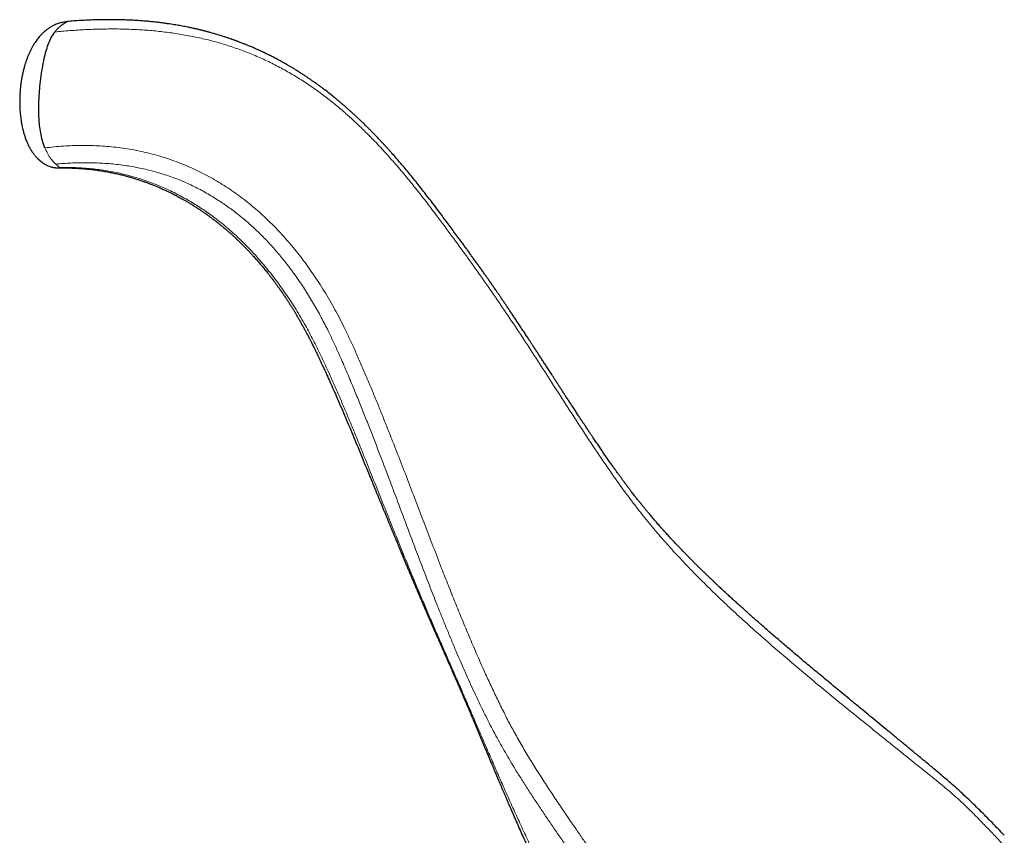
# Model space of a CAD drawing. Header units: millimetres. Extents: x 8 to 1329, y 12 to 1074.
# Tile 144 of 256: x 564 to 661, y 876 to 956. Entities that reach past the tile are written whole.
import ezdxf

# ---------------------------------------------------------------- set-up
doc = ezdxf.new("R2010")
doc.units = ezdxf.units.MM

msp = doc.modelspace()

# ---------------------------------------------------------------- linework, layer by layer
at = {"color": 7, "linetype": 'Continuous', "lineweight": 30}
msp.add_line((568.994, 955.808), (568.959, 955.787), dxfattribs=at)
for points, knots in [([(568.959, 955.786), (568.911, 955.781), (568.778, 955.767), (568.567, 955.731), (568.331, 955.677), (568.115, 955.611), (567.917, 955.538), (567.737, 955.46), (567.566, 955.375), (567.406, 955.286), (567.259, 955.194), (567.133, 955.108), (567.027, 955.031), (566.939, 954.963), (566.871, 954.908), (566.82, 954.865), (566.782, 954.833), (566.749, 954.804), (566.716, 954.774), (566.682, 954.743), (566.646, 954.71), (566.587, 954.653), (566.502, 954.569), (566.385, 954.446), (566.258, 954.302), (566.122, 954.135), (565.983, 953.952), (565.844, 953.75), (565.704, 953.529), (565.565, 953.289), (565.427, 953.028), (565.297, 952.757), (565.176, 952.477), (565.063, 952.191), (564.958, 951.895), (564.861, 951.594), (564.766, 951.261), (564.674, 950.896), (564.589, 950.5), (564.515, 950.09), (564.453, 949.667), (564.405, 949.233), (564.372, 948.808), (564.353, 948.394), (564.346, 947.989), (564.352, 947.565), (564.374, 947.116), (564.415, 946.642), (564.474, 946.171), (564.553, 945.707), (564.647, 945.276), (564.752, 944.88), (564.865, 944.521), (564.992, 944.173), (565.134, 943.84), (565.291, 943.523), (565.44, 943.263), (565.573, 943.06), (565.678, 942.91), (565.78, 942.778), (565.877, 942.662), (565.959, 942.57), (566.026, 942.499), (566.081, 942.444), (566.134, 942.392), (566.187, 942.343), (566.236, 942.298), (566.286, 942.254), (566.326, 942.22), (566.353, 942.197), (566.366, 942.186), (566.375, 942.179), (566.387, 942.169), (566.405, 942.154), (566.424, 942.139), (566.44, 942.127), (566.448, 942.12), (566.455, 942.114), (566.461, 942.11), (566.461, 942.11), (566.466, 942.105), (566.476, 942.097), (566.496, 942.082), (566.527, 942.058), (566.567, 942.028), (566.617, 941.991), (566.678, 941.949), (566.751, 941.902), (566.832, 941.853), (566.926, 941.801), (567.026, 941.751), (567.129, 941.706), (567.23, 941.667), (567.329, 941.635), (567.429, 941.606), (567.53, 941.581), (567.636, 941.56), (567.73, 941.545), (567.809, 941.534), (567.869, 941.527), (567.929, 941.521), (567.998, 941.516), (568.082, 941.512), (568.184, 941.509), (568.264, 941.508), (568.309, 941.509), (568.314, 941.509)], [0, 0, 0, 0, 0.007692, 0.021504, 0.034439, 0.046546, 0.057854, 0.068379, 0.078125, 0.088508, 0.097814, 0.106027, 0.113122, 0.119079, 0.123878, 0.127382, 0.129885, 0.132245, 0.134691, 0.137228, 0.139856, 0.142575, 0.150531, 0.159217, 0.169984, 0.181531, 0.193854, 0.206989, 0.220973, 0.235838, 0.251617, 0.268337, 0.284137, 0.300722, 0.31767, 0.334582, 0.351429, 0.37334, 0.395024, 0.416422, 0.440325, 0.463721, 0.486551, 0.508762, 0.530309, 0.551488, 0.576984, 0.60249, 0.627915, 0.653163, 0.678138, 0.698673, 0.718882, 0.738703, 0.758103, 0.777057, 0.795557, 0.806271, 0.816112, 0.825089, 0.833255, 0.840674, 0.845199, 0.84984, 0.854662, 0.859712, 0.864988, 0.870268, 0.875502, 0.878101, 0.879396, 0.880038, 0.8807, 0.882173, 0.883909, 0.884658, 0.885289, 0.885845, 0.886392, 0.887761, 0.8891, 0.891118, 0.893411, 0.895965, 0.898936, 0.902419, 0.906472, 0.911131, 0.916408, 0.921733, 0.928322, 0.93435, 0.939842, 0.945756, 0.951071, 0.956741, 0.962967, 0.969294, 0.97285, 0.976113, 0.979119, 0.982646, 0.987168, 0.992685, 0.999188, 1, 1, 1, 1]), ([(567.777, 954.782), (567.809, 954.826), (567.871, 954.909), (567.966, 955.021), (568.058, 955.112), (568.141, 955.189), (568.217, 955.26), (568.292, 955.326), (568.368, 955.388), (568.445, 955.448), (568.526, 955.508), (568.609, 955.567), (568.694, 955.623), (568.771, 955.672), (568.839, 955.714), (568.907, 955.755), (568.959, 955.785), (568.989, 955.801), (569.002, 955.809), (568.999, 955.808), (568.997, 955.808)], [0, 0, 0, 0, 0.080022, 0.152937, 0.218056, 0.274778, 0.328595, 0.382277, 0.436403, 0.490684, 0.545065, 0.611003, 0.673445, 0.732407, 0.787809, 0.839669, 0.916148, 0.946774, 0.973193, 1, 1, 1, 1]), ([(660.573, 876.314), (660.373, 876.521), (659.974, 876.934), (659.374, 877.55), (658.774, 878.16), (658.171, 878.762), (657.566, 879.357), (656.967, 879.93), (656.375, 880.482), (655.79, 881.012), (655.201, 881.53), (654.61, 882.035), (653.928, 882.611), (653.157, 883.253), (652.3, 883.963), (651.457, 884.662), (650.627, 885.348), (649.81, 886.02), (649.008, 886.68), (648.22, 887.328), (647.447, 887.962), (646.689, 888.584), (645.946, 889.195), (645.218, 889.793), (644.519, 890.37), (643.848, 890.925), (643.205, 891.457), (642.58, 891.977), (641.974, 892.483), (641.403, 892.961), (640.867, 893.412), (640.363, 893.837), (639.875, 894.25), (639.401, 894.653), (638.942, 895.045), (638.497, 895.427), (638.053, 895.809), (637.61, 896.192), (637.17, 896.575), (636.746, 896.945), (636.338, 897.303), (635.968, 897.63), (635.633, 897.928), (635.331, 898.197), (635.036, 898.461), (634.739, 898.728), (634.433, 899.005), (634.12, 899.289), (633.801, 899.581), (633.477, 899.879), (633.141, 900.19), (632.794, 900.513), (632.494, 900.795), (632.243, 901.033), (632.043, 901.223), (631.84, 901.416), (631.634, 901.613), (631.43, 901.81), (631.221, 902.013), (631.011, 902.217), (630.803, 902.421), (630.608, 902.614), (630.45, 902.771), (630.325, 902.895), (630.231, 902.988), (630.142, 903.078), (630.056, 903.164), (629.975, 903.246), (629.899, 903.322), (629.837, 903.384), (629.792, 903.431), (629.761, 903.462), (629.738, 903.486), (629.717, 903.506), (629.695, 903.529), (629.665, 903.559), (629.628, 903.598), (629.579, 903.648), (629.518, 903.71), (629.444, 903.785), (629.359, 903.872), (629.264, 903.97), (629.052, 904.189), (628.614, 904.646), (628.103, 905.19), (627.628, 905.708), (627.294, 906.077), (626.967, 906.443), (626.655, 906.799), (626.361, 907.138), (626.084, 907.462), (625.871, 907.715), (625.717, 907.9), (625.619, 908.019), (625.525, 908.132), (625.44, 908.236), (625.366, 908.326), (625.306, 908.4), (625.259, 908.457), (625.223, 908.501), (625.194, 908.537), (625.169, 908.568), (625.146, 908.597), (625.123, 908.625), (625.093, 908.662), (625.052, 908.713), (624.999, 908.779), (624.932, 908.863), (624.848, 908.968), (624.747, 909.096), (624.634, 909.238), (624.511, 909.396), (624.378, 909.567), (624.235, 909.752), (624.083, 909.95), (623.921, 910.162), (623.754, 910.383), (623.582, 910.611), (623.407, 910.847), (623.224, 911.094), (623.034, 911.354), (622.836, 911.626), (622.631, 911.91), (622.412, 912.218), (622.178, 912.549), (621.928, 912.904), (621.67, 913.275), (621.404, 913.66), (621.135, 914.051), (620.866, 914.447), (620.595, 914.847), (620.391, 915.148), (620.257, 915.348), (620.195, 915.441), (620.132, 915.534), (620.07, 915.627), (620.011, 915.716), (619.954, 915.801), (619.901, 915.88), (619.854, 915.951), (619.815, 916.01), (619.785, 916.054), (619.764, 916.086), (619.749, 916.109), (619.736, 916.127), (619.724, 916.146), (619.711, 916.165), (619.691, 916.195), (619.662, 916.239), (619.618, 916.304), (619.565, 916.385), (619.501, 916.481), (619.429, 916.59), (619.35, 916.71), (619.263, 916.841), (619.168, 916.985), (619.065, 917.141), (618.955, 917.308), (618.838, 917.486), (618.714, 917.674), (618.586, 917.87), (618.424, 918.118), (618.232, 918.411), (618.014, 918.745), (617.803, 919.069), (617.598, 919.384), (617.4, 919.689), (617.207, 919.986), (617.022, 920.271), (616.845, 920.544), (616.675, 920.807), (616.509, 921.063), (616.314, 921.364), (616.085, 921.716), (615.821, 922.124), (615.605, 922.456), (615.441, 922.71), (615.33, 922.88), (615.221, 923.048), (615.116, 923.209), (615.019, 923.359), (614.937, 923.484), (614.871, 923.585), (614.818, 923.666), (614.769, 923.742), (614.723, 923.812), (614.685, 923.87), (614.657, 923.913), (614.641, 923.938), (614.631, 923.954), (614.623, 923.966), (614.61, 923.986), (614.588, 924.019), (614.557, 924.067), (614.517, 924.128), (614.468, 924.203), (614.41, 924.292), (614.341, 924.397), (614.262, 924.518), (614.173, 924.653), (614.075, 924.803), (613.967, 924.968), (613.851, 925.143), (613.729, 925.329), (613.601, 925.524), (613.465, 925.73), (613.325, 925.941), (613.151, 926.205), (612.945, 926.515), (612.711, 926.866), (612.485, 927.205), (612.268, 927.529), (612.055, 927.845), (611.847, 928.152), (611.645, 928.45), (611.453, 928.732), (611.271, 928.999), (611.098, 929.25), (610.947, 929.469), (610.815, 929.661), (610.7, 929.826), (610.588, 929.988), (610.474, 930.151), (610.357, 930.319), (610.213, 930.524), (610.041, 930.77), (609.838, 931.058), (609.626, 931.359), (609.403, 931.673), (609.171, 931.998), (608.929, 932.337), (608.692, 932.667), (608.461, 932.988), (608.236, 933.299), (608.005, 933.618), (607.766, 933.947), (607.521, 934.281), (607.229, 934.68), (606.89, 935.14), (606.507, 935.657), (606.086, 936.224), (605.626, 936.838), (605.129, 937.499), (604.639, 938.147), (604.17, 938.758), (603.724, 939.334), (603.298, 939.874), (602.874, 940.403), (602.448, 940.924), (602.02, 941.44), (601.588, 941.95), (601.153, 942.454), (600.793, 942.862), (600.513, 943.175), (600.318, 943.392), (600.127, 943.601), (599.976, 943.765), (599.862, 943.888), (599.784, 943.972), (599.707, 944.055), (599.632, 944.135), (599.559, 944.212), (599.493, 944.282), (599.442, 944.336), (599.406, 944.374), (599.382, 944.4), (599.356, 944.427), (599.323, 944.462), (599.278, 944.508), (599.222, 944.567), (599.113, 944.68), (598.959, 944.839), (598.752, 945.051), (598.538, 945.267), (598.319, 945.486), (598.083, 945.718), (597.83, 945.964), (597.561, 946.221), (597.299, 946.469), (597.043, 946.706), (596.838, 946.893), (596.683, 947.033), (596.579, 947.127), (596.482, 947.213), (596.397, 947.288), (596.331, 947.347), (596.282, 947.39), (596.246, 947.422), (596.211, 947.452), (596.171, 947.487), (596.117, 947.534), (596.046, 947.596), (595.955, 947.674), (595.85, 947.764), (595.73, 947.867), (595.595, 947.98), (595.451, 948.101), (595.301, 948.225), (595.04, 948.439), (594.664, 948.741), (594.247, 949.064), (593.905, 949.323), (593.641, 949.519), (593.374, 949.713), (593.109, 949.902), (592.853, 950.081), (592.613, 950.246), (592.406, 950.386), (592.231, 950.502), (592.086, 950.598), (591.967, 950.675), (591.873, 950.737), (591.802, 950.782), (591.739, 950.822), (591.687, 950.855), (591.647, 950.881), (591.617, 950.899), (591.589, 950.917), (591.556, 950.938), (591.513, 950.965), (591.458, 951), (591.391, 951.041), (591.314, 951.089), (591.224, 951.144), (591.124, 951.205), (591.012, 951.273), (590.895, 951.343), (590.775, 951.414), (590.656, 951.484), (590.54, 951.552), (590.345, 951.664), (590.077, 951.816), (589.771, 951.984), (589.512, 952.123), (589.297, 952.237), (589.089, 952.345), (588.889, 952.446), (588.698, 952.542), (588.553, 952.614), (588.455, 952.662), (588.404, 952.686), (588.363, 952.706), (588.328, 952.723), (588.293, 952.74), (588.249, 952.761), (588.193, 952.788), (588.125, 952.82), (588.046, 952.857), (587.955, 952.9), (587.851, 952.948), (587.737, 953), (587.583, 953.07), (587.398, 953.152), (587.189, 953.244), (586.996, 953.326), (586.82, 953.401), (586.66, 953.467), (586.516, 953.526), (586.374, 953.583), (586.228, 953.642), (586.07, 953.704), (585.907, 953.766), (585.763, 953.821), (585.641, 953.867), (585.546, 953.902), (585.462, 953.933), (585.395, 953.957), (585.343, 953.976), (585.292, 953.994), (585.232, 954.016), (585.156, 954.043), (585.057, 954.077), (584.935, 954.12), (584.793, 954.169), (584.642, 954.22), (584.486, 954.272), (584.324, 954.324), (584.146, 954.382), (583.949, 954.443), (583.734, 954.509), (583.511, 954.576), (583.282, 954.642), (583.072, 954.702), (582.891, 954.752), (582.745, 954.791), (582.618, 954.825), (582.511, 954.853), (582.425, 954.875), (582.358, 954.892), (582.309, 954.905), (582.27, 954.915), (582.238, 954.923), (582.209, 954.93), (582.183, 954.937), (582.154, 954.944), (582.11, 954.955), (582.045, 954.971), (581.955, 954.993), (581.846, 955.019), (581.717, 955.049), (581.573, 955.083), (581.414, 955.119), (581.241, 955.157), (581.051, 955.198), (580.843, 955.241), (580.619, 955.287), (580.381, 955.333), (580.132, 955.38), (579.872, 955.427), (579.595, 955.474), (579.303, 955.522), (578.974, 955.573), (578.606, 955.626), (578.196, 955.681), (577.762, 955.733), (577.305, 955.782), (576.825, 955.828), (576.331, 955.868), (575.826, 955.903), (575.31, 955.932), (574.775, 955.955), (574.22, 955.973), (573.647, 955.983), (573.053, 955.986), (572.441, 955.981), (571.808, 955.968), (571.156, 955.945), (570.488, 955.914), (569.805, 955.872), (569.307, 955.837), (569.036, 955.813), (568.997, 955.809)], [0, 0, 0, 0, 0.006417, 0.012782, 0.019096, 0.02536, 0.031575, 0.037742, 0.043509, 0.049225, 0.054887, 0.060487, 0.066024, 0.074152, 0.082158, 0.090053, 0.097837, 0.105511, 0.113074, 0.120527, 0.127869, 0.135102, 0.142226, 0.14924, 0.156146, 0.162558, 0.168864, 0.175022, 0.181027, 0.186879, 0.192065, 0.197125, 0.202058, 0.206865, 0.211547, 0.216102, 0.220531, 0.225259, 0.229834, 0.234257, 0.238528, 0.242646, 0.245961, 0.24917, 0.252272, 0.255403, 0.258693, 0.26214, 0.265535, 0.26907, 0.272746, 0.276562, 0.280519, 0.282709, 0.28494, 0.287212, 0.289525, 0.29186, 0.29411, 0.296629, 0.299007, 0.301241, 0.303333, 0.304464, 0.305549, 0.306587, 0.307579, 0.308524, 0.309422, 0.310229, 0.310676, 0.311034, 0.311303, 0.311493, 0.311742, 0.312088, 0.312533, 0.313077, 0.313816, 0.314684, 0.315679, 0.316803, 0.318054, 0.32322, 0.332488, 0.336643, 0.340808, 0.34497, 0.34902, 0.352746, 0.356352, 0.359838, 0.361175, 0.362494, 0.363782, 0.364936, 0.365933, 0.366772, 0.367367, 0.367846, 0.368219, 0.368556, 0.368871, 0.369167, 0.369478, 0.370115, 0.370837, 0.371645, 0.372885, 0.374285, 0.375844, 0.377562, 0.37944, 0.38144, 0.383594, 0.385901, 0.388363, 0.390778, 0.393326, 0.396004, 0.398812, 0.401751, 0.40482, 0.40802, 0.411691, 0.415521, 0.419508, 0.423653, 0.427957, 0.432115, 0.436411, 0.440844, 0.441838, 0.442838, 0.443845, 0.444858, 0.445826, 0.446697, 0.447598, 0.448363, 0.448993, 0.449487, 0.4498, 0.450018, 0.450208, 0.450406, 0.450612, 0.450825, 0.451374, 0.452019, 0.452914, 0.453948, 0.45512, 0.456392, 0.457796, 0.45933, 0.460995, 0.462791, 0.464682, 0.466699, 0.468827, 0.470945, 0.474635, 0.478206, 0.48166, 0.484997, 0.48828, 0.49144, 0.494478, 0.497394, 0.500187, 0.502874, 0.50559, 0.509799, 0.514146, 0.518628, 0.520427, 0.522246, 0.524072, 0.525794, 0.527391, 0.528863, 0.529782, 0.530644, 0.531449, 0.532198, 0.532885, 0.5333, 0.533569, 0.533696, 0.533805, 0.533956, 0.534334, 0.53485, 0.535502, 0.536293, 0.53722, 0.538355, 0.539643, 0.541087, 0.542685, 0.544438, 0.546345, 0.548286, 0.550363, 0.552579, 0.55487, 0.557117, 0.561015, 0.564766, 0.568369, 0.571823, 0.57513, 0.578476, 0.581656, 0.584669, 0.587516, 0.590197, 0.592711, 0.594569, 0.596325, 0.598016, 0.599757, 0.601554, 0.603408, 0.606356, 0.609437, 0.612651, 0.615998, 0.619478, 0.62309, 0.626836, 0.630052, 0.633359, 0.636758, 0.640249, 0.643829, 0.64741, 0.652965, 0.658432, 0.663812, 0.670884, 0.677807, 0.684579, 0.691201, 0.696985, 0.702646, 0.708202, 0.713718, 0.719198, 0.724642, 0.730051, 0.735424, 0.73785, 0.740222, 0.742495, 0.744669, 0.745613, 0.746536, 0.74744, 0.748323, 0.749187, 0.749978, 0.750644, 0.750962, 0.751241, 0.751498, 0.751868, 0.752378, 0.753027, 0.753815, 0.756093, 0.758307, 0.760856, 0.763313, 0.765678, 0.768754, 0.771707, 0.774561, 0.777316, 0.779971, 0.781108, 0.782226, 0.783274, 0.78416, 0.784884, 0.785338, 0.785691, 0.786013, 0.786424, 0.786925, 0.787703, 0.788631, 0.789709, 0.790937, 0.792314, 0.79381, 0.795321, 0.796838, 0.801644, 0.806508, 0.809013, 0.811533, 0.814068, 0.816597, 0.818986, 0.82121, 0.82327, 0.824673, 0.825989, 0.827216, 0.827899, 0.82855, 0.829125, 0.829598, 0.829935, 0.830191, 0.830396, 0.830685, 0.831073, 0.831561, 0.832149, 0.832837, 0.833624, 0.834511, 0.835498, 0.836554, 0.837599, 0.838628, 0.839641, 0.840639, 0.84367, 0.846544, 0.848429, 0.850239, 0.851974, 0.853634, 0.855219, 0.856726, 0.85722, 0.857637, 0.857975, 0.858236, 0.858482, 0.858841, 0.859319, 0.859862, 0.860503, 0.861244, 0.862085, 0.863024, 0.864004, 0.865812, 0.867484, 0.869022, 0.870425, 0.871693, 0.872827, 0.873827, 0.875041, 0.876274, 0.877546, 0.878858, 0.879623, 0.880396, 0.881063, 0.881578, 0.88194, 0.882286, 0.88275, 0.883334, 0.884037, 0.88503, 0.886146, 0.887301, 0.888494, 0.889724, 0.890992, 0.892562, 0.894185, 0.895863, 0.897593, 0.899336, 0.900566, 0.901652, 0.902593, 0.903389, 0.904041, 0.904513, 0.904863, 0.905134, 0.905375, 0.905585, 0.905765, 0.905965, 0.90622, 0.906744, 0.907411, 0.908221, 0.909173, 0.910267, 0.911417, 0.912692, 0.91409, 0.915614, 0.917262, 0.919035, 0.920821, 0.922717, 0.924724, 0.926841, 0.92907, 0.931862, 0.934813, 0.937924, 0.941195, 0.944628, 0.948219, 0.951747, 0.955411, 0.959206, 0.963129, 0.967184, 0.97137, 0.97569, 0.980148, 0.984744, 0.989478, 0.994261, 0.999178, 1, 1, 1, 1]), ([(566.818, 943.465), (566.729, 943.708), (566.554, 944.184), (566.395, 944.921), (566.288, 945.648), (566.235, 946.32), (566.214, 946.939), (566.214, 947.505), (566.231, 948.067), (566.261, 948.627), (566.317, 949.351), (566.415, 950.224), (566.553, 951.231), (566.717, 952.116), (566.907, 952.886), (567.123, 953.55), (567.391, 954.197), (567.647, 954.585), (567.777, 954.782)], [0, 0, 0, 0, 0.066493, 0.13072, 0.193393, 0.254926, 0.303576, 0.351868, 0.39991, 0.447777, 0.495504, 0.58602, 0.67303, 0.756858, 0.818008, 0.878183, 0.938209, 1, 1, 1, 1]), ([(568.317, 941.508), (568.317, 941.508), (568.317, 941.508), (568.315, 941.509), (568.314, 941.509)], [0, 0, 0, 0, 0.303574, 1, 1, 1, 1]), ([(568.317, 941.507), (568.427, 941.508), (568.715, 941.512), (569.177, 941.505), (569.698, 941.487), (570.235, 941.458), (570.786, 941.415), (571.348, 941.358), (571.892, 941.29), (572.419, 941.212), (572.929, 941.124), (573.422, 941.028), (573.894, 940.925), (574.345, 940.818), (574.773, 940.707), (575.179, 940.593), (575.562, 940.479), (575.926, 940.365), (576.272, 940.249), (576.601, 940.134), (576.912, 940.02), (577.204, 939.908), (577.477, 939.8), (577.73, 939.696), (577.963, 939.597), (578.177, 939.503), (578.374, 939.415), (578.56, 939.329), (578.735, 939.247), (578.898, 939.17), (579.039, 939.101), (579.158, 939.043), (579.255, 938.994), (579.333, 938.955), (579.396, 938.923), (579.439, 938.901), (579.469, 938.886), (579.493, 938.873), (579.526, 938.856), (579.572, 938.833), (579.63, 938.802), (579.744, 938.743), (579.913, 938.653), (580.138, 938.53), (580.381, 938.395), (580.642, 938.245), (580.921, 938.081), (581.212, 937.904), (581.508, 937.718), (581.804, 937.527), (582.099, 937.33), (582.394, 937.128), (582.687, 936.921), (582.98, 936.708), (583.271, 936.49), (583.561, 936.267), (583.85, 936.039), (584.137, 935.805), (584.42, 935.569), (584.686, 935.34), (584.93, 935.125), (585.151, 934.927), (585.356, 934.738), (585.547, 934.56), (585.723, 934.393), (585.885, 934.236), (586.034, 934.09), (586.17, 933.955), (586.272, 933.852), (586.344, 933.779), (586.387, 933.736), (586.422, 933.7), (586.451, 933.67), (586.479, 933.641), (586.515, 933.604), (586.562, 933.555), (586.624, 933.491), (586.698, 933.413), (586.814, 933.291), (586.966, 933.129), (587.185, 932.89), (587.438, 932.609), (587.721, 932.284), (588.002, 931.954), (588.284, 931.614), (588.527, 931.312), (588.732, 931.052), (588.898, 930.838), (589.065, 930.619), (589.233, 930.395), (589.379, 930.197), (589.498, 930.033), (589.587, 929.911), (589.664, 929.803), (589.729, 929.711), (589.783, 929.635), (589.825, 929.575), (589.856, 929.531), (589.882, 929.494), (589.909, 929.455), (589.942, 929.408), (589.98, 929.353), (590.022, 929.291), (590.076, 929.212), (590.143, 929.113), (590.224, 928.993), (590.314, 928.86), (590.428, 928.688), (590.565, 928.478), (590.722, 928.234), (590.88, 927.983), (591.039, 927.729), (591.197, 927.469), (591.355, 927.206), (591.513, 926.937), (591.649, 926.703), (591.762, 926.504), (591.855, 926.34), (591.946, 926.176), (592.035, 926.015), (592.118, 925.863), (592.197, 925.718), (592.271, 925.58), (592.339, 925.453), (592.397, 925.345), (592.442, 925.258), (592.477, 925.193), (592.503, 925.144), (592.525, 925.101), (592.547, 925.058), (592.572, 925.011), (592.604, 924.948), (592.646, 924.867), (592.699, 924.766), (592.758, 924.649), (592.825, 924.518), (592.9, 924.37), (592.981, 924.209), (593.068, 924.034), (593.163, 923.841), (593.267, 923.629), (593.378, 923.401), (593.49, 923.167), (593.603, 922.931), (593.715, 922.694), (593.877, 922.347), (594.089, 921.89), (594.366, 921.283), (594.659, 920.634), (594.967, 919.944), (595.309, 919.168), (595.684, 918.303), (596.091, 917.351), (596.498, 916.389), (596.904, 915.419), (597.311, 914.44), (597.718, 913.453), (598.128, 912.457), (598.455, 911.658), (598.701, 911.059), (598.864, 910.66), (599.027, 910.264), (599.186, 909.876), (599.34, 909.501), (599.487, 909.14), (599.629, 908.794), (599.771, 908.449), (599.912, 908.105), (600.051, 907.764), (600.183, 907.442), (600.308, 907.14), (600.409, 906.894), (600.488, 906.7), (600.548, 906.556), (600.603, 906.421), (600.653, 906.299), (600.697, 906.195), (600.733, 906.107), (600.762, 906.035), (600.789, 905.969), (600.819, 905.898), (600.855, 905.811), (600.896, 905.711), (600.946, 905.59), (601.004, 905.449), (601.071, 905.288), (601.15, 905.096), (601.243, 904.871), (601.351, 904.61), (601.467, 904.332), (601.602, 904.006), (601.755, 903.637), (601.923, 903.235), (602.088, 902.84), (602.249, 902.454), (602.408, 902.077), (602.563, 901.709), (602.719, 901.338), (602.876, 900.965), (603.035, 900.592), (603.189, 900.228), (603.339, 899.875), (603.493, 899.515), (603.653, 899.141), (603.824, 898.743), (604.001, 898.331), (604.186, 897.903), (604.377, 897.46), (604.573, 897.011), (604.771, 896.556), (604.972, 896.096), (605.18, 895.622), (605.394, 895.134), (605.616, 894.631), (605.844, 894.113), (606.079, 893.581), (606.32, 893.033), (606.567, 892.47), (606.802, 891.934), (607.02, 891.431), (607.22, 890.972), (607.416, 890.519), (607.607, 890.075), (607.811, 889.602), (608.024, 889.103), (608.248, 888.577), (608.464, 888.067), (608.673, 887.573), (608.874, 887.096), (609.066, 886.638), (609.25, 886.198), (609.428, 885.774), (609.6, 885.363), (609.766, 884.966), (609.927, 884.582), (610.081, 884.215), (610.228, 883.864), (610.37, 883.526), (610.507, 883.199), (610.612, 882.95), (610.687, 882.773), (610.731, 882.668), (610.775, 882.563), (610.819, 882.46), (610.862, 882.359), (610.903, 882.261), (610.941, 882.171), (610.973, 882.095), (610.999, 882.034), (611.021, 881.981), (611.044, 881.927), (611.07, 881.866), (611.1, 881.795), (611.133, 881.716), (611.189, 881.585), (611.267, 881.4), (611.37, 881.158), (611.48, 880.9), (611.596, 880.627), (611.719, 880.339), (611.849, 880.036), (611.985, 879.718), (612.127, 879.389), (612.272, 879.053), (612.468, 878.599), (612.72, 878.021), (613.02, 877.338), (613.321, 876.658), (613.623, 875.983), (613.935, 875.291), (614.258, 874.584), (614.569, 873.913), (614.864, 873.283), (615.143, 872.696), (615.426, 872.107), (615.711, 871.521), (616.056, 870.822), (616.463, 870.012), (616.934, 869.096), (617.409, 868.194), (617.889, 867.308), (618.303, 866.561), (618.649, 865.951), (618.924, 865.474), (619.201, 865.001), (619.479, 864.533), (619.759, 864.072), (620.037, 863.621), (620.31, 863.184), (620.578, 862.763), (620.839, 862.358), (621.094, 861.969), (621.342, 861.596), (621.582, 861.239), (621.815, 860.898), (622.034, 860.58), (622.239, 860.285), (622.431, 860.013), (622.62, 859.748), (622.811, 859.482), (623.011, 859.206), (623.223, 858.918), (623.444, 858.619), (623.675, 858.311), (623.919, 857.988), (624.176, 857.652), (624.446, 857.302), (624.73, 856.938), (625.027, 856.56), (625.342, 856.162), (625.677, 855.744), (626.03, 855.305), (626.395, 854.854), (626.772, 854.391), (627.158, 853.918), (627.582, 853.4), (628.044, 852.836), (628.543, 852.223), (629.054, 851.594), (629.576, 850.946), (630.105, 850.284), (630.641, 849.608), (631.184, 848.916), (631.738, 848.207), (632.108, 847.728), (632.296, 847.486)], [0, 0, 0, 0, 0.00254, 0.006641, 0.010646, 0.014555, 0.019036, 0.023381, 0.027589, 0.03166, 0.035664, 0.039525, 0.043242, 0.046814, 0.05024, 0.053464, 0.056548, 0.059492, 0.062295, 0.065006, 0.067571, 0.069991, 0.072266, 0.074397, 0.07635, 0.078163, 0.079838, 0.081374, 0.082951, 0.084349, 0.085571, 0.086631, 0.087434, 0.088111, 0.088662, 0.089087, 0.08926, 0.089438, 0.089726, 0.090128, 0.090645, 0.091272, 0.093119, 0.09513, 0.097306, 0.099649, 0.102212, 0.104928, 0.107684, 0.110465, 0.113268, 0.116094, 0.118941, 0.121809, 0.124698, 0.127609, 0.130542, 0.133497, 0.136474, 0.139394, 0.141923, 0.14431, 0.146554, 0.148657, 0.150618, 0.152437, 0.154132, 0.155682, 0.157086, 0.157669, 0.158166, 0.158577, 0.158902, 0.159174, 0.159577, 0.160138, 0.160857, 0.161735, 0.162771, 0.164976, 0.167175, 0.17073, 0.174266, 0.17779, 0.181424, 0.185216, 0.187409, 0.189652, 0.191944, 0.194286, 0.196661, 0.198086, 0.19935, 0.200455, 0.201399, 0.202183, 0.202807, 0.203215, 0.203542, 0.20394, 0.204424, 0.204983, 0.205614, 0.206315, 0.207396, 0.20861, 0.20996, 0.211443, 0.213815, 0.216279, 0.218777, 0.22131, 0.223876, 0.226478, 0.229113, 0.231784, 0.233366, 0.234961, 0.236567, 0.238163, 0.23964, 0.240985, 0.2424, 0.24363, 0.244676, 0.245538, 0.246124, 0.246578, 0.24695, 0.247359, 0.247809, 0.248301, 0.249164, 0.250138, 0.251221, 0.252503, 0.253912, 0.255447, 0.257108, 0.258897, 0.260965, 0.263165, 0.265393, 0.267631, 0.269879, 0.272137, 0.277499, 0.282916, 0.289435, 0.296029, 0.302698, 0.311749, 0.320931, 0.330224, 0.339627, 0.34914, 0.358763, 0.368495, 0.378336, 0.382232, 0.386144, 0.390071, 0.393909, 0.397604, 0.401156, 0.404566, 0.407832, 0.411383, 0.414748, 0.417927, 0.42092, 0.423727, 0.425221, 0.426657, 0.428018, 0.429225, 0.430263, 0.431134, 0.431837, 0.432385, 0.433092, 0.433958, 0.434971, 0.436055, 0.437557, 0.439154, 0.440847, 0.443262, 0.445848, 0.448604, 0.45153, 0.455558, 0.459571, 0.463496, 0.467333, 0.471081, 0.47474, 0.478311, 0.482137, 0.485856, 0.489468, 0.492972, 0.496398, 0.500199, 0.504151, 0.508252, 0.512503, 0.516904, 0.521455, 0.525883, 0.530444, 0.535138, 0.539965, 0.544925, 0.550018, 0.555244, 0.560603, 0.566095, 0.571719, 0.576224, 0.580675, 0.585027, 0.589282, 0.593438, 0.598587, 0.603576, 0.608408, 0.61308, 0.617594, 0.621873, 0.626, 0.629973, 0.633792, 0.637532, 0.641111, 0.644531, 0.647795, 0.65094, 0.653977, 0.656904, 0.657901, 0.658885, 0.659855, 0.660812, 0.661756, 0.662686, 0.663534, 0.664257, 0.664799, 0.665246, 0.665724, 0.666291, 0.666947, 0.667692, 0.668494, 0.670597, 0.672841, 0.675225, 0.677749, 0.680415, 0.683221, 0.686168, 0.689223, 0.692326, 0.695475, 0.701797, 0.708299, 0.714365, 0.72058, 0.726944, 0.733458, 0.74012, 0.74546, 0.750892, 0.756347, 0.761761, 0.767134, 0.77575, 0.784255, 0.792651, 0.800936, 0.809111, 0.813652, 0.818159, 0.822632, 0.827071, 0.831475, 0.835808, 0.840001, 0.844053, 0.847963, 0.851732, 0.855359, 0.858846, 0.862191, 0.865394, 0.868207, 0.8709, 0.873475, 0.876066, 0.878825, 0.881754, 0.884707, 0.887814, 0.891073, 0.894486, 0.898051, 0.901769, 0.90564, 0.909664, 0.914042, 0.918587, 0.923279, 0.928092, 0.933028, 0.938084, 0.944312, 0.950715, 0.957295, 0.964051, 0.970984, 0.97797, 0.985134, 0.992478, 1, 1, 1, 1])]:
    msp.add_open_spline(points, degree=3, knots=knots, dxfattribs=at)
at = {"color": 252, "linetype": 'Continuous', "lineweight": 0}
for points, knots in [([(567.776, 954.782), (568.275, 954.829), (569.271, 954.923), (570.768, 955.018), (572.265, 955.074), (573.759, 955.086), (575.241, 955.052), (576.709, 954.969), (578.162, 954.834), (579.603, 954.645), (581.031, 954.4), (582.438, 954.097), (583.825, 953.736), (585.191, 953.311), (586.538, 952.823), (587.86, 952.272), (589.145, 951.663), (590.389, 951.001), (591.592, 950.289), (592.752, 949.531), (593.87, 948.732), (594.948, 947.897), (595.987, 947.03), (596.989, 946.135), (597.955, 945.217), (598.968, 944.198), (600.021, 943.077), (601.107, 941.853), (602.156, 940.612), (603.172, 939.358), (604.157, 938.091), (605.297, 936.582), (606.587, 934.85), (608.012, 932.9), (609.43, 930.916), (610.843, 928.89), (612.249, 926.813), (613.625, 924.732), (614.982, 922.65), (616.411, 920.436), (617.923, 918.089), (619.535, 915.612), (620.959, 913.473), (622.192, 911.674), (623.226, 910.218), (624.302, 908.768), (625.436, 907.317), (626.635, 905.869), (627.896, 904.431), (629.206, 903.013), (630.56, 901.615), (631.952, 900.237), (633.378, 898.876), (634.836, 897.529), (636.321, 896.192), (637.833, 894.863), (639.372, 893.538), (640.936, 892.214), (642.516, 890.898), (644.111, 889.587), (645.719, 888.279), (647.347, 886.963), (648.811, 885.785), (650.102, 884.746), (651.213, 883.853), (652.327, 882.955), (653.448, 882.06), (654.563, 881.159), (655.634, 880.254), (656.64, 879.329), (657.594, 878.398), (658.522, 877.449), (659.438, 876.493), (660.043, 875.852), (660.345, 875.531)], [0, 0, 0, 0, 0.010441, 0.020885, 0.031339, 0.041802, 0.052208, 0.062507, 0.072774, 0.083063, 0.093347, 0.103638, 0.113898, 0.124196, 0.134642, 0.145167, 0.155673, 0.166164, 0.176658, 0.187156, 0.19765, 0.208146, 0.218644, 0.229141, 0.239635, 0.25013, 0.263297, 0.276465, 0.289628, 0.302794, 0.315975, 0.329132, 0.349676, 0.370173, 0.390686, 0.412673, 0.434657, 0.456637, 0.478619, 0.500605, 0.526717, 0.55281, 0.5789, 0.594276, 0.609651, 0.625026, 0.6404, 0.656089, 0.671778, 0.687466, 0.703155, 0.718843, 0.734532, 0.750221, 0.765874, 0.78153, 0.797197, 0.812867, 0.828534, 0.843922, 0.85931, 0.874698, 0.890085, 0.900344, 0.910603, 0.920862, 0.931121, 0.94138, 0.951638, 0.96131, 0.970983, 0.980655, 0.990327, 1, 1, 1, 1]), ([(566.818, 943.465), (567.117, 943.5), (567.716, 943.569), (568.617, 943.64), (569.52, 943.687), (570.423, 943.707), (571.321, 943.698), (572.212, 943.661), (573.097, 943.596), (573.979, 943.502), (574.862, 943.377), (575.745, 943.221), (576.626, 943.032), (577.499, 942.813), (578.364, 942.562), (579.213, 942.281), (580.047, 941.971), (580.863, 941.633), (581.662, 941.269), (582.445, 940.878), (583.211, 940.462), (583.962, 940.019), (584.694, 939.551), (585.41, 939.061), (586.105, 938.55), (586.777, 938.024), (587.427, 937.482), (588.057, 936.922), (588.697, 936.32), (589.345, 935.673), (589.997, 934.982), (590.625, 934.275), (591.229, 933.553), (591.812, 932.817), (592.373, 932.068), (592.913, 931.308), (593.453, 930.508), (593.992, 929.666), (594.526, 928.78), (595.037, 927.886), (595.523, 926.99), (595.915, 926.225), (596.227, 925.592), (596.47, 925.082), (596.715, 924.556), (596.963, 924.009), (597.217, 923.441), (597.473, 922.859), (597.819, 922.063), (598.248, 921.063), (598.754, 919.861), (599.249, 918.662), (599.737, 917.462), (600.218, 916.265), (600.816, 914.757), (601.526, 912.94), (602.344, 910.816), (603.155, 908.699), (603.961, 906.588), (604.768, 904.484), (605.527, 902.526), (606.239, 900.714), (606.906, 899.045), (607.585, 897.38), (608.279, 895.718), (608.992, 894.054), (609.676, 892.508), (610.329, 891.078), (610.949, 889.767), (611.592, 888.457), (612.266, 887.151), (612.976, 885.854), (613.722, 884.566), (614.5, 883.286), (615.305, 882.012), (616.131, 880.741), (616.974, 879.472), (617.83, 878.206), (618.635, 877.032), (619.386, 875.949), (620.081, 874.958), (620.783, 873.968), (621.491, 872.979), (622.201, 871.997), (623.034, 870.857), (623.996, 869.56), (625.097, 868.103), (626.216, 866.654), (627.354, 865.215), (628.507, 863.795), (629.674, 862.396), (630.858, 861.019), (632.066, 859.657), (633.158, 858.458), (634.123, 857.415), (634.955, 856.521), (635.787, 855.627), (636.615, 854.729), (637.432, 853.833), (638.282, 852.883), (639.163, 851.872), (640.076, 850.797), (640.978, 849.715), (641.571, 848.987), (641.868, 848.623)], [0, 0, 0, 0, 0.006611, 0.013223, 0.019833, 0.026442, 0.03305, 0.039541, 0.046031, 0.052524, 0.059017, 0.065629, 0.072237, 0.078841, 0.085447, 0.092062, 0.098575, 0.10509, 0.111578, 0.118011, 0.124497, 0.130949, 0.137403, 0.143877, 0.15036, 0.15672, 0.163068, 0.169412, 0.175762, 0.182989, 0.190219, 0.19744, 0.204653, 0.21187, 0.2191, 0.226336, 0.233563, 0.241672, 0.249794, 0.257954, 0.266084, 0.274075, 0.278523, 0.283032, 0.287676, 0.292529, 0.29759, 0.302778, 0.308008, 0.31876, 0.32939, 0.340072, 0.350779, 0.361467, 0.372148, 0.391232, 0.410322, 0.429411, 0.448498, 0.46756, 0.486631, 0.501885, 0.517075, 0.532288, 0.547481, 0.56265, 0.577863, 0.589796, 0.601722, 0.613673, 0.625605, 0.637514, 0.649452, 0.661407, 0.673308, 0.685262, 0.697228, 0.709156, 0.721087, 0.730467, 0.73984, 0.749204, 0.758602, 0.767983, 0.777193, 0.791161, 0.80514, 0.819109, 0.833089, 0.847066, 0.860784, 0.874512, 0.888225, 0.901952, 0.911118, 0.920251, 0.929426, 0.938585, 0.947715, 0.95686, 0.967664, 0.978432, 0.989205, 1, 1, 1, 1]), ([(566.818, 943.465), (566.856, 943.371), (566.928, 943.197), (567.056, 942.939), (567.196, 942.691), (567.359, 942.447), (567.525, 942.232), (567.694, 942.061), (567.836, 941.936), (567.871, 941.898), (567.889, 941.879)], [0, 0, 0, 0, 0.128929, 0.237823, 0.368367, 0.499281, 0.630165, 0.752212, 0.872976, 1, 1, 1, 1]), ([(640.334, 847.664), (640.166, 847.907), (639.83, 848.393), (639.315, 849.113), (638.788, 849.825), (638.247, 850.529), (637.688, 851.223), (637.11, 851.908), (636.532, 852.566), (635.957, 853.198), (635.386, 853.806), (634.811, 854.412), (634.233, 855.016), (633.654, 855.619), (632.926, 856.383), (632.053, 857.309), (631.041, 858.401), (630.042, 859.504), (629.059, 860.617), (628.091, 861.741), (627.138, 862.874), (626.199, 864.015), (625.274, 865.165), (624.361, 866.322), (623.459, 867.486), (622.567, 868.656), (621.634, 869.899), (620.662, 871.215), (619.653, 872.602), (618.658, 873.992), (617.764, 875.259), (616.968, 876.404), (616.268, 877.423), (615.576, 878.445), (614.891, 879.469), (614.217, 880.495), (613.555, 881.525), (612.954, 882.484), (612.413, 883.374), (611.928, 884.192), (611.455, 885.014), (610.998, 885.839), (610.555, 886.666), (610.127, 887.495), (609.688, 888.371), (609.24, 889.293), (608.784, 890.262), (608.341, 891.23), (607.908, 892.195), (607.483, 893.158), (607.044, 894.177), (606.59, 895.252), (606.122, 896.383), (605.661, 897.513), (605.111, 898.887), (604.474, 900.505), (603.754, 902.371), (603.043, 904.24), (602.337, 906.113), (601.633, 907.99), (600.926, 909.871), (600.215, 911.757), (599.565, 913.462), (598.978, 914.984), (598.456, 916.321), (597.925, 917.662), (597.381, 919.005), (596.909, 920.152), (596.513, 921.102), (596.196, 921.855), (595.87, 922.613), (595.531, 923.381), (595.178, 924.159), (594.807, 924.947), (594.44, 925.699), (594.078, 926.409), (593.725, 927.076), (593.359, 927.738), (592.979, 928.395), (592.585, 929.046), (592.185, 929.68), (591.779, 930.294), (591.367, 930.891), (590.941, 931.481), (590.5, 932.065), (590.058, 932.624), (589.617, 933.158), (589.176, 933.666), (588.723, 934.166), (588.258, 934.655), (587.779, 935.135), (587.287, 935.604), (586.796, 936.048), (586.307, 936.469), (585.822, 936.866), (585.327, 937.252), (584.822, 937.625), (584.305, 937.987), (583.761, 938.347), (583.189, 938.704), (582.591, 939.054), (581.987, 939.385), (581.382, 939.694), (580.778, 939.98), (580.173, 940.244), (579.545, 940.495), (578.89, 940.731), (578.206, 940.953), (577.513, 941.154), (576.812, 941.333), (576.09, 941.494), (575.348, 941.636), (574.587, 941.757), (573.823, 941.854), (573.056, 941.928), (572.288, 941.98), (571.533, 942.01), (570.792, 942.02), (570.066, 942.012), (569.339, 941.985), (568.614, 941.943), (568.131, 941.9), (567.889, 941.879)], [0, 0, 0, 0, 0.007002, 0.014005, 0.021007, 0.028009, 0.035012, 0.042014, 0.049016, 0.055435, 0.061854, 0.068273, 0.074691, 0.08111, 0.087529, 0.098991, 0.110453, 0.121915, 0.133377, 0.144839, 0.156302, 0.167765, 0.179227, 0.190686, 0.202148, 0.213622, 0.225091, 0.238563, 0.251977, 0.265375, 0.278784, 0.28854, 0.298296, 0.308048, 0.317803, 0.327558, 0.337312, 0.347066, 0.35473, 0.362394, 0.370059, 0.377724, 0.385388, 0.393051, 0.400714, 0.409656, 0.418598, 0.42754, 0.436482, 0.445422, 0.454363, 0.464902, 0.475439, 0.485973, 0.496509, 0.513846, 0.53121, 0.548582, 0.565949, 0.583314, 0.600677, 0.618041, 0.635408, 0.647634, 0.659856, 0.672073, 0.684318, 0.696538, 0.703355, 0.710166, 0.717019, 0.723957, 0.731018, 0.738183, 0.745409, 0.751525, 0.757633, 0.763729, 0.769812, 0.775886, 0.781953, 0.787668, 0.793382, 0.799098, 0.804817, 0.810545, 0.815754, 0.820961, 0.826166, 0.83137, 0.836573, 0.841776, 0.84698, 0.851753, 0.856524, 0.861286, 0.866046, 0.870815, 0.875603, 0.880848, 0.886085, 0.891279, 0.896397, 0.901419, 0.906367, 0.911271, 0.916651, 0.922046, 0.927457, 0.93288, 0.938313, 0.94408, 0.949846, 0.955608, 0.961361, 0.967113, 0.972865, 0.978289, 0.983715, 0.989142, 0.994571, 1, 1, 1, 1]), ([(568.272, 941.549), (568.194, 941.609), (568.039, 941.728), (567.939, 941.829), (567.889, 941.88)], [0, 0, 0, 0, 0.5049872, 1, 1, 1, 1]), ([(568.272, 941.549), (568.53, 941.553), (569.044, 941.559), (569.817, 941.54), (570.589, 941.499), (571.359, 941.433), (572.126, 941.343), (572.876, 941.229), (573.607, 941.095), (574.318, 940.941), (575.023, 940.765), (575.721, 940.568), (576.426, 940.345), (577.138, 940.095), (577.854, 939.815), (578.562, 939.512), (579.258, 939.186), (579.939, 938.841), (580.587, 938.488), (581.201, 938.13), (581.779, 937.77), (582.339, 937.4), (582.885, 937.018), (583.47, 936.586), (584.091, 936.101), (584.742, 935.56), (585.373, 935.001), (585.985, 934.427), (586.575, 933.842), (587.144, 933.246), (587.692, 932.642), (588.222, 932.027), (588.76, 931.372), (589.302, 930.676), (589.847, 929.939), (590.372, 929.191), (590.876, 928.434), (591.36, 927.67), (591.823, 926.9), (592.255, 926.146), (592.658, 925.407), (593.038, 924.681), (593.41, 923.942), (593.776, 923.19), (594.137, 922.425), (594.555, 921.517), (595.023, 920.476), (595.535, 919.307), (596.033, 918.146), (596.518, 916.989), (596.995, 915.836), (597.463, 914.688), (598.046, 913.244), (598.74, 911.51), (599.547, 909.489), (600.351, 907.477), (601.156, 905.474), (601.968, 903.477), (602.789, 901.483), (603.523, 899.73), (604.167, 898.214), (604.717, 896.936), (605.273, 895.655), (605.836, 894.368), (606.407, 893.074), (606.98, 891.767), (607.574, 890.404), (608.19, 888.984), (608.828, 887.505), (609.467, 886.012), (610.113, 884.509), (610.77, 882.999), (611.435, 881.483), (612.111, 879.963), (612.798, 878.44), (613.496, 876.916), (614.204, 875.399), (614.923, 873.892), (615.655, 872.398), (616.404, 870.911), (617.135, 869.508), (617.846, 868.189), (618.537, 866.951), (619.249, 865.72), (619.983, 864.499), (620.742, 863.288), (621.511, 862.114), (622.288, 860.974), (623.071, 859.869), (623.876, 858.778), (624.701, 857.7), (625.617, 856.535), (626.628, 855.286), (627.728, 853.95), (628.827, 852.618), (629.918, 851.285), (630.996, 849.948), (632.061, 848.605), (632.758, 847.705), (633.106, 847.255)], [0, 0, 0, 0, 0.005912, 0.011824, 0.017734, 0.023645, 0.029558, 0.035473, 0.041054, 0.046626, 0.052193, 0.057759, 0.063328, 0.069242, 0.075169, 0.081115, 0.087077, 0.093017, 0.098886, 0.104311, 0.109626, 0.114872, 0.120097, 0.125343, 0.132058, 0.138783, 0.14549, 0.152197, 0.158906, 0.165497, 0.172087, 0.178674, 0.185258, 0.192776, 0.200301, 0.207826, 0.215345, 0.222852, 0.230338, 0.237799, 0.244636, 0.251519, 0.258495, 0.265604, 0.272828, 0.280115, 0.291273, 0.302358, 0.313426, 0.32452, 0.335611, 0.346699, 0.357786, 0.377584, 0.397384, 0.417184, 0.436982, 0.456774, 0.476574, 0.496409, 0.50909, 0.521771, 0.534448, 0.547123, 0.559801, 0.572478, 0.585155, 0.5991, 0.613045, 0.62699, 0.640934, 0.654878, 0.668823, 0.682769, 0.696715, 0.710656, 0.7246, 0.738306, 0.752013, 0.76568, 0.779285, 0.790809, 0.802341, 0.813881, 0.825418, 0.836954, 0.84849, 0.859368, 0.870246, 0.881123, 0.892001, 0.902878, 0.916753, 0.930628, 0.944502, 0.958376, 0.972251, 0.986126, 1, 1, 1, 1]), ([(568.272, 941.549), (568.289, 941.537), (568.313, 941.52), (568.322, 941.51), (568.319, 941.509), (568.317, 941.508)], [0, 0, 0, 0, 0.55093, 0.792269, 1, 1, 1, 1])]:
    msp.add_open_spline(points, degree=3, knots=knots, dxfattribs=at)

doc.saveas('drawing.dxf')
